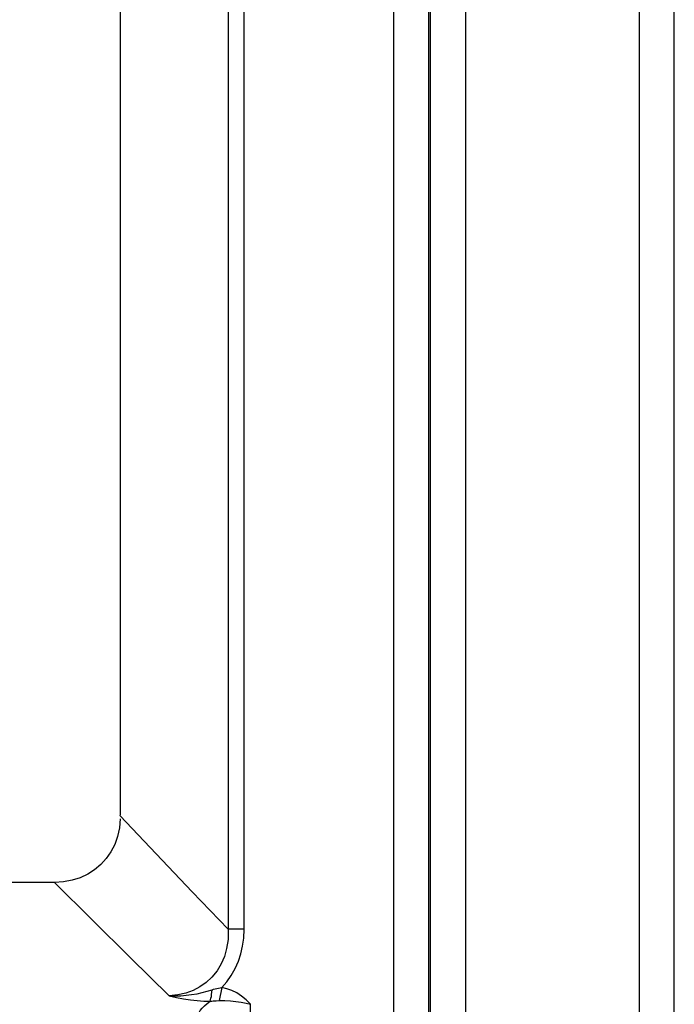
# Model space of a CAD drawing. Header units: millimetres. Extents: x 233 to 839, y 128 to 814.
# Tile 16 of 28: x 578 to 597, y 416 to 444. Entities that reach past the tile are written whole.
import ezdxf

# ---------------------------------------------------------------- set-up
doc = ezdxf.new("R2010")
doc.units = ezdxf.units.MM
doc.header["$LTSCALE"] = 65.395
doc.layers.get('0').update_dxf_attribs({"linetype": 'CONTINUOUS'})

msp = doc.modelspace()

# ---------------------------------------------------------------- linework, layer by layer
for p, q in [((597.116, 402.149), (597.116, 564.264)), ((591.119, 563.895), (591.119, 402.38)), ((596.116, 402.38), (596.116, 563.764)), ((589.057, 472.239), (589.057, 402.378)), ((590.119, 402.348), (590.119, 472.418)), ((590.058, 471.726), (590.058, 402.352)), ((584.317, 466.002), (584.317, 418.038)), ((584.771, 418.038), (584.771, 466.002)), ((581.219, 421.384), (581.219, 464.453)), ((579.33, 419.383), (509.871, 419.383)), ((579.33, 419.383), (580.414, 418.307)), ((580.414, 418.307), (581.509, 417.222)), ((584.771, 418.038), (584.317, 418.038)), ((581.509, 417.222), (582.617, 416.127)), ((584.135, 416.369), (584.059, 415.993)), ((584.958, 402.378), (584.958, 415.885))]:
    msp.add_line(p, q)
for points in [[(581.214, 421.208), (581.19, 420.947), (581.138, 420.702), (581.056, 420.473), (580.947, 420.26), (580.813, 420.067), (580.657, 419.895), (580.479, 419.744), (580.282, 419.618), (580.066, 419.518), (579.835, 419.444), (579.59, 419.399), (579.33, 419.383)], [(581.217, 421.291), (581.734, 420.746), (582.251, 420.202), (582.767, 419.66), (583.284, 419.118), (583.8, 418.577), (584.317, 418.038)], [(584.317, 418.038), (584.31, 417.75), (584.269, 417.489), (584.205, 417.26), (584.116, 417.051), (583.995, 416.848), (583.848, 416.665), (583.681, 416.511), (583.497, 416.383), (583.304, 416.284), (583.096, 416.208), (582.865, 416.154), (582.617, 416.127)], [(584.135, 416.369), (584.277, 416.532), (584.403, 416.712), (584.516, 416.912), (584.609, 417.122), (584.679, 417.332), (584.728, 417.552), (584.76, 417.788), (584.771, 418.038)], [(582.617, 416.127), (582.788, 416.124), (582.953, 416.13), (583.11, 416.143), (583.264, 416.163), (583.42, 416.19), (583.571, 416.224), (583.714, 416.263), (583.849, 416.304)], [(583.797, 415.974), (583.809, 416.011), (583.82, 416.058), (583.83, 416.111), (583.838, 416.171), (583.844, 416.236), (583.849, 416.304)], [(583.849, 416.304), (583.895, 416.319), (583.942, 416.332), (583.988, 416.343), (584.036, 416.353), (584.085, 416.362), (584.135, 416.369)], [(584.958, 415.885), (584.831, 416.012), (584.699, 416.121), (584.561, 416.21), (584.421, 416.28), (584.279, 416.334), (584.135, 416.369)], [(582.617, 416.127), (582.83, 416.081), (583.035, 416.043), (583.231, 416.013), (583.421, 415.992), (583.611, 415.979), (583.797, 415.974)], [(583.437, 415.557), (583.468, 415.631), (583.511, 415.703), (583.566, 415.775), (583.632, 415.844), (583.709, 415.91), (583.797, 415.975)], [(583.797, 415.974), (583.841, 415.979), (583.884, 415.983), (583.926, 415.986), (583.969, 415.989), (584.059, 415.993)], [(584.059, 415.993), (584.219, 415.995), (584.377, 415.986), (584.533, 415.969), (584.683, 415.945), (584.826, 415.916), (584.958, 415.885)]]:
    msp.add_lwpolyline(points)
msp.add_arc((579.218, 421.384), 2.001, 357.3518, 360)

doc.saveas('drawing.dxf')
